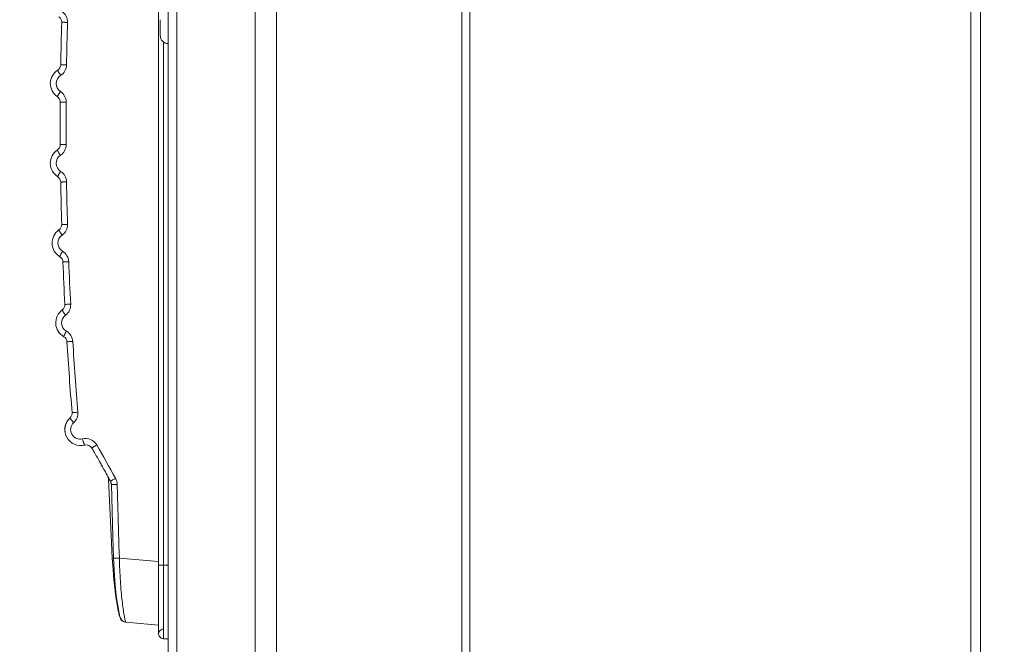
# Model space of a CAD drawing. Header units: centimetres. Extents: x -21 to 21, y -29.7 to 29.7.
# Tile 7 of 93: x -17.9 to -14.8, y -11.8 to -9.9. Entities that reach past the tile are written whole.
import ezdxf

# ---------------------------------------------------------------- set-up
doc = ezdxf.new("R2010")
doc.units = ezdxf.units.CM
doc.header["$MEASUREMENT"] = 0

msp = doc.modelspace()

# ---------------------------------------------------------------- linework, layer by layer
at = {"color": 8, "lineweight": 5}
msp.add_open_spline([(-21.00035, -29.70651), (-21.00035, -29.70651), (20.99965, -29.70651), (20.99965, -29.70651), (20.99965, -29.70651), (20.99965, 29.69349), (20.99965, 29.69349), (20.99965, 29.69349), (-21.00035, 29.69349), (-21.00035, 29.69349), (-21.00035, 29.69349), (-21.00035, -29.70651), (-21.00035, -29.70651)], degree=3, knots=[0, 0, 0, 0, 0.25, 0.25, 0.25, 0.5, 0.5, 0.5, 0.75, 0.75, 0.75, 1, 1, 1, 1], dxfattribs=at)
at = {"lineweight": 5}
for points in [[(-14.9046, -17.22434), (-14.9046, -17.22434), (-14.9046, -2.82968), (-14.9046, -2.82968)], [(-14.9346, -17.08434), (-14.9346, -17.08434), (-14.9346, -2.96968), (-14.9346, -2.96968)], [(-16.5046, -16.67795), (-16.5046, -16.67795), (-16.5046, -3.36031), (-16.5046, -3.36031)], [(-16.5296, -16.67664), (-16.5296, -16.67664), (-16.5296, -3.37735), (-16.5296, -3.37735)], [(-17.4496, -16.28852), (-17.4496, -16.28852), (-17.4496, -3.76547), (-17.4496, -3.76547)], [(-17.17749, -15.99508), (-17.17749, -15.99508), (-17.17749, -4.05891), (-17.17749, -4.05891)], [(-17.11019, -4.05689), (-17.11019, -4.05689), (-17.11019, -15.9971), (-17.11019, -15.9971)], [(-17.42214, -4.63127), (-17.42214, -4.63127), (-17.42214, -15.99508), (-17.42214, -15.99508)], [(-17.4796, -11.80715), (-17.4796, -11.80715), (-17.4796, -7.45715), (-17.4796, -7.45715)], [(-17.78341, -9.89012), (-17.78322, -9.88339), (-17.78643, -9.87701), (-17.79196, -9.87315)], [(-17.78341, -9.89012), (-17.78468, -9.93452), (-17.78569, -9.97893), (-17.78642, -10.02334)], [(-17.76517, -9.89069), (-17.76643, -9.93501), (-17.76743, -9.97934), (-17.76817, -10.02367)], [(-17.4746, -9.8822), (-17.4746, -9.8822), (-17.4746, -9.93219), (-17.4746, -9.93219)], [(-17.4646, -9.95135), (-17.4646, -9.95135), (-17.4646, -11.82215), (-17.4646, -11.82215)], [(-17.79572, -10.0399), (-17.79003, -10.0363), (-17.78653, -10.03007), (-17.78642, -10.02334)], [(-17.78774, -10.14056), (-17.7877, -10.13382), (-17.79106, -10.12752), (-17.79667, -10.12379)], [(-17.78774, -10.14056), (-17.78801, -10.18495), (-17.78801, -10.22935), (-17.78774, -10.27374)], [(-17.76949, -10.14068), (-17.76949, -10.14068), (-17.78774, -10.14056), (-17.78774, -10.14056)], [(-17.79667, -10.29052), (-17.79106, -10.28679), (-17.7877, -10.28048), (-17.78774, -10.27374)], [(-17.78774, -10.27374), (-17.78774, -10.27374), (-17.76949, -10.27362), (-17.76949, -10.27362)], [(-17.78642, -10.39097), (-17.78653, -10.38423), (-17.79003, -10.378), (-17.79572, -10.3744)], [(-17.78642, -10.39097), (-17.78569, -10.43538), (-17.78468, -10.47978), (-17.78341, -10.52418)], [(-17.76817, -10.39063), (-17.76743, -10.43497), (-17.76643, -10.47929), (-17.76517, -10.52362)], [(-17.79196, -10.54115), (-17.78643, -10.5373), (-17.78322, -10.53092), (-17.78341, -10.52418)], [(-17.77945, -10.64135), (-17.77971, -10.63461), (-17.78335, -10.62847), (-17.78912, -10.62499)], [(-17.77945, -10.64135), (-17.77772, -10.6856), (-17.77572, -10.72983), (-17.77346, -10.77406)], [(-17.76121, -10.64056), (-17.75947, -10.68493), (-17.75747, -10.72929), (-17.7552, -10.77363)], [(-17.78158, -10.79181), (-17.77615, -10.78783), (-17.77308, -10.78138), (-17.77343, -10.77465)], [(-17.77343, -10.77465), (-17.77343, -10.77465), (-17.77346, -10.77406), (-17.77346, -10.77406)], [(-17.76682, -10.89169), (-17.76723, -10.88497), (-17.771, -10.87891), (-17.77685, -10.87556)], [(-17.7486, -10.89046), (-17.74403, -10.96442), (-17.73871, -11.03833), (-17.73266, -11.11218)], [(-17.76682, -10.89169), (-17.76224, -10.96579), (-17.75692, -11.03983), (-17.75085, -11.11382)], [(-17.75732, -11.13), (-17.76918, -11.14083), (-17.77511, -11.15671), (-17.77326, -11.17267)], [(-17.75732, -11.13), (-17.75732, -11.13), (-17.75734, -11.13005), (-17.75734, -11.13005)], [(-17.75732, -11.13), (-17.75274, -11.12582), (-17.75037, -11.11977), (-17.75087, -11.1136)], [(-17.7573, -11.13022), (-17.75273, -11.12604), (-17.75035, -11.11999), (-17.75085, -11.11382)], [(-17.68898, -11.22483), (-17.69349, -11.21714), (-17.70255, -11.21337), (-17.71118, -11.21557)], [(-17.61459, -11.31932), (-17.63358, -11.28409), (-17.65321, -11.24922), (-17.67347, -11.21471)], [(-17.65687, -11.28077), (-17.65895, -11.27706), (-17.66104, -11.27336), (-17.66313, -11.26966)], [(-17.6387, -11.31372), (-17.6387, -11.31372), (-17.63852, -11.31408), (-17.63852, -11.31408)], [(-17.63852, -11.31408), (-17.63852, -11.31408), (-17.63689, -11.32009), (-17.63689, -11.32009)], [(-17.6384, -11.31454), (-17.6384, -11.31454), (-17.63716, -11.31761), (-17.63716, -11.31761)], [(-17.63794, -11.31524), (-17.63804, -11.31501), (-17.63813, -11.31478), (-17.63824, -11.31455)], [(-17.63689, -11.32009), (-17.63689, -11.32009), (-17.63672, -11.32201), (-17.63672, -11.32201)], [(-17.61459, -11.31932), (-17.61144, -11.32517), (-17.60963, -11.33194), (-17.60945, -11.33858)], [(-17.63047, -11.32878), (-17.63047, -11.32878), (-17.62947, -11.33088), (-17.62947, -11.33088)], [(-17.62947, -11.33088), (-17.62947, -11.33088), (-17.62783, -11.33727), (-17.62783, -11.33727)], [(-17.62772, -11.33566), (-17.62813, -11.33397), (-17.6287, -11.33232), (-17.62945, -11.33075)], [(-17.62783, -11.33727), (-17.62783, -11.33727), (-17.6277, -11.33913), (-17.6277, -11.33913)], [(-17.6277, -11.33913), (-17.6277, -11.33913), (-17.62501, -11.33903), (-17.62501, -11.33903)], [(-17.62501, -11.33903), (-17.62501, -11.33903), (-17.60944, -11.33858), (-17.60944, -11.33858)], [(-17.60858, -11.37017), (-17.60858, -11.37017), (-17.60945, -11.33858), (-17.60945, -11.33858)], [(-17.60858, -11.37017), (-17.60815, -11.38587), (-17.6077, -11.40157), (-17.60724, -11.41727)], [(-17.60724, -11.41727), (-17.60578, -11.46802), (-17.60423, -11.51878), (-17.60259, -11.56953)], [(-17.4796, -11.58029), (-17.4796, -11.58029), (-17.60259, -11.56953), (-17.60259, -11.56953)], [(-17.4796, -11.59215), (-17.4796, -11.59215), (-17.4496, -11.59215), (-17.4496, -11.59215)], [(-17.58809, -11.76925), (-17.58809, -11.76925), (-17.58275, -11.7705), (-17.58275, -11.7705)], [(-17.58276, -11.7705), (-17.58276, -11.7705), (-17.58215, -11.77056), (-17.58215, -11.77056)], [(-17.58266, -11.77043), (-17.58266, -11.77043), (-17.58268, -11.77039), (-17.58268, -11.77039)], [(-17.58265, -11.77051), (-17.58265, -11.77051), (-17.58267, -11.77051), (-17.58267, -11.77051)], [(-17.58265, -11.77051), (-17.58264, -11.77051), (-17.58263, -11.77051), (-17.58262, -11.77051)], [(-17.58215, -11.77056), (-17.58215, -11.77056), (-17.4796, -11.77953), (-17.4796, -11.77953)], [(-17.4646, -11.82215), (-17.4646, -11.82215), (-17.4496, -11.82215), (-17.4496, -11.82215)]]:
    msp.add_open_spline(points, degree=3, dxfattribs=at)
for points, knots in [([(-17.78225, -9.85675), (-17.7769, -9.86049), (-17.77241, -9.86563), (-17.76943, -9.87155), (-17.76644, -9.87747), (-17.76498, -9.88415), (-17.76517, -9.89069)], [0, 0, 0, 0, 0.5, 0.5, 0.5, 1, 1, 1, 1]), ([(-17.76517, -9.89069), (-17.76747, -9.89063), (-17.76977, -9.89056), (-17.77207, -9.89049), (-17.77315, -9.89046), (-17.77424, -9.89043), (-17.77533, -9.89039), (-17.77628, -9.89036), (-17.77724, -9.89033), (-17.7782, -9.8903), (-17.77897, -9.89028), (-17.77974, -9.89026), (-17.78051, -9.89023), (-17.78081, -9.89022), (-17.78112, -9.89021), (-17.78142, -9.8902), (-17.78167, -9.89019), (-17.78192, -9.89019), (-17.78216, -9.89017), (-17.78235, -9.89017), (-17.78253, -9.89015), (-17.78273, -9.89015), (-17.78286, -9.89015), (-17.783, -9.89016), (-17.78311, -9.89014), (-17.78318, -9.89013), (-17.78324, -9.89011), (-17.78334, -9.89013), (-17.78338, -9.89013), (-17.78342, -9.89015), (-17.78341, -9.89012)], [0, 0, 0, 0, 0.1, 0.1, 0.1, 0.2, 0.2, 0.2, 0.3, 0.3, 0.3, 0.4, 0.4, 0.4, 0.5, 0.5, 0.5, 0.6, 0.6, 0.6, 0.7, 0.7, 0.7, 0.8, 0.8, 0.8, 0.9, 0.9, 0.9, 1, 1, 1, 1]), ([(-17.4746, -9.93219), (-17.4746, -9.93882), (-17.47197, -9.94518), (-17.46728, -9.94987), (-17.46259, -9.95456), (-17.45623, -9.95719), (-17.4496, -9.95719)], [0, 0, 0, 0, 0.5, 0.5, 0.5, 1, 1, 1, 1]), ([(-17.76817, -10.02367), (-17.76828, -10.03021), (-17.77004, -10.03682), (-17.77329, -10.0426), (-17.77653, -10.04837), (-17.78126, -10.05331), (-17.78677, -10.0568)], [0, 0, 0, 0, 0.5, 0.5, 0.5, 1, 1, 1, 1]), ([(-17.78642, -10.02334), (-17.78642, -10.02336), (-17.78638, -10.02335), (-17.78635, -10.02334), (-17.78624, -10.02331), (-17.78619, -10.02333), (-17.78612, -10.02335), (-17.78601, -10.02336), (-17.78587, -10.02336), (-17.78573, -10.02335), (-17.78554, -10.02335), (-17.78536, -10.02336), (-17.78517, -10.02337), (-17.78493, -10.02337), (-17.78468, -10.02338), (-17.78443, -10.02338), (-17.78413, -10.02339), (-17.78382, -10.02339), (-17.78352, -10.0234), (-17.78275, -10.02341), (-17.78198, -10.02343), (-17.78121, -10.02344), (-17.78025, -10.02346), (-17.77929, -10.02348), (-17.77833, -10.02349), (-17.77725, -10.02351), (-17.77616, -10.02353), (-17.77507, -10.02355), (-17.77277, -10.02359), (-17.77047, -10.02363), (-17.76817, -10.02367)], [0, 0, 0, 0, 0.1, 0.1, 0.1, 0.2, 0.2, 0.2, 0.3, 0.3, 0.3, 0.4, 0.4, 0.4, 0.5, 0.5, 0.5, 0.6, 0.6, 0.6, 0.7, 0.7, 0.7, 0.8, 0.8, 0.8, 0.9, 0.9, 0.9, 1, 1, 1, 1]), ([(-17.79572, -10.0399), (-17.81003, -10.04896), (-17.81879, -10.06465), (-17.81898, -10.08159), (-17.81917, -10.09853), (-17.81077, -10.11441), (-17.79667, -10.12379)], [0, 0, 0, 0, 0.5, 0.5, 0.5, 1, 1, 1, 1]), ([(-17.78677, -10.0568), (-17.79536, -10.06224), (-17.80061, -10.07165), (-17.80072, -10.08181), (-17.80084, -10.09197), (-17.7958, -10.1015), (-17.78734, -10.10713)], [0, 0, 0, 0, 0.5, 0.5, 0.5, 1, 1, 1, 1]), ([(-17.78677, -10.0568), (-17.78803, -10.0548), (-17.78926, -10.05278), (-17.79046, -10.05074), (-17.79104, -10.04976), (-17.79161, -10.04877), (-17.79217, -10.04778), (-17.79266, -10.0469), (-17.79315, -10.04601), (-17.79362, -10.04512), (-17.79401, -10.0444), (-17.79438, -10.04368), (-17.79474, -10.04293), (-17.795, -10.04239), (-17.79525, -10.04183), (-17.79546, -10.04131), (-17.79558, -10.04101), (-17.79569, -10.04072), (-17.79577, -10.04031), (-17.79581, -10.04015), (-17.79584, -10.03998), (-17.79572, -10.0399)], [0, 0, 0, 0, 0.1428571, 0.1428571, 0.1428571, 0.2857143, 0.2857143, 0.2857143, 0.4285714, 0.4285714, 0.4285714, 0.5714286, 0.5714286, 0.5714286, 0.7142857, 0.7142857, 0.7142857, 0.8571429, 0.8571429, 0.8571429, 1, 1, 1, 1]), ([(-17.79667, -10.12379), (-17.79678, -10.12371), (-17.79675, -10.12354), (-17.79671, -10.12338), (-17.79661, -10.12298), (-17.7965, -10.12269), (-17.79637, -10.12239), (-17.79615, -10.12188), (-17.79588, -10.12133), (-17.79561, -10.12079), (-17.79523, -10.12005), (-17.79484, -10.11934), (-17.79445, -10.11863), (-17.79395, -10.11776), (-17.79345, -10.11688), (-17.79293, -10.11601), (-17.79235, -10.11504), (-17.79176, -10.11407), (-17.79116, -10.1131), (-17.78992, -10.1111), (-17.78864, -10.10911), (-17.78734, -10.10713)], [0, 0, 0, 0, 0.1428571, 0.1428571, 0.1428571, 0.2857143, 0.2857143, 0.2857143, 0.4285714, 0.4285714, 0.4285714, 0.5714286, 0.5714286, 0.5714286, 0.7142857, 0.7142857, 0.7142857, 0.8571429, 0.8571429, 0.8571429, 1, 1, 1, 1]), ([(-17.78734, -10.10713), (-17.7819, -10.11075), (-17.77729, -10.11579), (-17.77418, -10.12164), (-17.77106, -10.12749), (-17.76945, -10.13414), (-17.76949, -10.14068)], [0, 0, 0, 0, 0.5, 0.5, 0.5, 1, 1, 1, 1]), ([(-17.76964, -10.14068), (-17.76977, -10.16284), (-17.76962, -10.18499), (-17.76962, -10.20715), (-17.76962, -10.22931), (-17.76977, -10.25147), (-17.76964, -10.27362)], [0, 0, 0, 0, 0.5, 0.5, 0.5, 1, 1, 1, 1]), ([(-17.76949, -10.27362), (-17.76945, -10.28016), (-17.77106, -10.28682), (-17.77418, -10.29267), (-17.77729, -10.29851), (-17.7819, -10.30356), (-17.78734, -10.30717)], [0, 0, 0, 0, 0.5, 0.5, 0.5, 1, 1, 1, 1]), ([(-17.79667, -10.29052), (-17.81077, -10.2999), (-17.81917, -10.31578), (-17.81898, -10.33272), (-17.81879, -10.34965), (-17.81003, -10.36534), (-17.79572, -10.3744)], [0, 0, 0, 0, 0.5, 0.5, 0.5, 1, 1, 1, 1]), ([(-17.78734, -10.30717), (-17.78864, -10.3052), (-17.78992, -10.30321), (-17.79116, -10.3012), (-17.79176, -10.30024), (-17.79235, -10.29927), (-17.79293, -10.29829), (-17.79345, -10.29742), (-17.79395, -10.29655), (-17.79445, -10.29567), (-17.79484, -10.29496), (-17.79523, -10.29425), (-17.79561, -10.29351), (-17.79588, -10.29297), (-17.79615, -10.29242), (-17.79637, -10.29191), (-17.7965, -10.29161), (-17.79661, -10.29133), (-17.79671, -10.29093), (-17.79675, -10.29077), (-17.79678, -10.29059), (-17.79667, -10.29052)], [0, 0, 0, 0, 0.1428571, 0.1428571, 0.1428571, 0.2857143, 0.2857143, 0.2857143, 0.4285714, 0.4285714, 0.4285714, 0.5714286, 0.5714286, 0.5714286, 0.7142857, 0.7142857, 0.7142857, 0.8571429, 0.8571429, 0.8571429, 1, 1, 1, 1]), ([(-17.78734, -10.30717), (-17.7958, -10.3128), (-17.80084, -10.32233), (-17.80072, -10.33249), (-17.80061, -10.34265), (-17.79536, -10.35206), (-17.78677, -10.3575)], [0, 0, 0, 0, 0.5, 0.5, 0.5, 1, 1, 1, 1]), ([(-17.79572, -10.3744), (-17.79584, -10.37433), (-17.79581, -10.37415), (-17.79577, -10.37399), (-17.79569, -10.37359), (-17.79558, -10.3733), (-17.79546, -10.37299), (-17.79525, -10.37248), (-17.795, -10.37192), (-17.79474, -10.37137), (-17.79438, -10.37062), (-17.79401, -10.3699), (-17.79362, -10.36918), (-17.79315, -10.36829), (-17.79266, -10.3674), (-17.79217, -10.36652), (-17.79161, -10.36553), (-17.79104, -10.36455), (-17.79046, -10.36357), (-17.78926, -10.36153), (-17.78803, -10.35951), (-17.78677, -10.3575)], [0, 0, 0, 0, 0.1428571, 0.1428571, 0.1428571, 0.2857143, 0.2857143, 0.2857143, 0.4285714, 0.4285714, 0.4285714, 0.5714286, 0.5714286, 0.5714286, 0.7142857, 0.7142857, 0.7142857, 0.8571429, 0.8571429, 0.8571429, 1, 1, 1, 1]), ([(-17.78677, -10.3575), (-17.78125, -10.36099), (-17.77653, -10.36593), (-17.77329, -10.3717), (-17.77004, -10.37748), (-17.76828, -10.3841), (-17.76817, -10.39063)], [0, 0, 0, 0, 0.5, 0.5, 0.5, 1, 1, 1, 1]), ([(-17.76817, -10.39064), (-17.77047, -10.39068), (-17.77277, -10.39072), (-17.77507, -10.39075), (-17.77616, -10.39077), (-17.77725, -10.39079), (-17.77833, -10.39081), (-17.77929, -10.39083), (-17.78025, -10.39085), (-17.78121, -10.39086), (-17.78198, -10.39088), (-17.78275, -10.39089), (-17.78352, -10.39091), (-17.78382, -10.39091), (-17.78413, -10.39092), (-17.78443, -10.39092), (-17.78468, -10.39093), (-17.78493, -10.39093), (-17.78517, -10.39094), (-17.78536, -10.39094), (-17.78554, -10.39095), (-17.78573, -10.39095), (-17.78587, -10.39095), (-17.78601, -10.39094), (-17.78612, -10.39096), (-17.78619, -10.39097), (-17.78624, -10.39099), (-17.78635, -10.39097), (-17.78638, -10.39096), (-17.78642, -10.39094), (-17.78642, -10.39097)], [0, 0, 0, 0, 0.1, 0.1, 0.1, 0.2, 0.2, 0.2, 0.3, 0.3, 0.3, 0.4, 0.4, 0.4, 0.5, 0.5, 0.5, 0.6, 0.6, 0.6, 0.7, 0.7, 0.7, 0.8, 0.8, 0.8, 0.9, 0.9, 0.9, 1, 1, 1, 1]), ([(-17.79196, -10.54115), (-17.80585, -10.55085), (-17.81388, -10.56692), (-17.81331, -10.58384), (-17.81274, -10.60077), (-17.80363, -10.61626), (-17.78912, -10.62499)], [0, 0, 0, 0, 0.5, 0.5, 0.5, 1, 1, 1, 1]), ([(-17.78225, -10.55755), (-17.7836, -10.55561), (-17.78492, -10.55365), (-17.78621, -10.55168), (-17.78683, -10.55073), (-17.78744, -10.54978), (-17.78804, -10.54881), (-17.78857, -10.54796), (-17.7891, -10.5471), (-17.78961, -10.54624), (-17.79003, -10.54554), (-17.79043, -10.54484), (-17.79082, -10.54411), (-17.79111, -10.54358), (-17.79139, -10.54304), (-17.79162, -10.54253), (-17.79176, -10.54224), (-17.79187, -10.54196), (-17.79198, -10.54156), (-17.79203, -10.5414), (-17.79207, -10.54123), (-17.79196, -10.54115)], [0, 0, 0, 0, 0.1428571, 0.1428571, 0.1428571, 0.2857143, 0.2857143, 0.2857143, 0.4285714, 0.4285714, 0.4285714, 0.5714286, 0.5714286, 0.5714286, 0.7142857, 0.7142857, 0.7142857, 0.8571429, 0.8571429, 0.8571429, 1, 1, 1, 1]), ([(-17.78341, -10.52418), (-17.78342, -10.52416), (-17.78338, -10.52417), (-17.78334, -10.52418), (-17.78324, -10.5242), (-17.78318, -10.52418), (-17.78311, -10.52417), (-17.783, -10.52415), (-17.78286, -10.52415), (-17.78273, -10.52415), (-17.78253, -10.52415), (-17.78235, -10.52414), (-17.78216, -10.52413), (-17.78192, -10.52412), (-17.78167, -10.52411), (-17.78142, -10.5241), (-17.78112, -10.5241), (-17.78082, -10.52408), (-17.78051, -10.52407), (-17.77974, -10.52405), (-17.77897, -10.52402), (-17.7782, -10.524), (-17.77724, -10.52397), (-17.77628, -10.52394), (-17.77533, -10.52391), (-17.77424, -10.52388), (-17.77315, -10.52385), (-17.77207, -10.52381), (-17.76977, -10.52375), (-17.76747, -10.52368), (-17.76517, -10.52361)], [0, 0, 0, 0, 0.1, 0.1, 0.1, 0.2, 0.2, 0.2, 0.3, 0.3, 0.3, 0.4, 0.4, 0.4, 0.5, 0.5, 0.5, 0.6, 0.6, 0.6, 0.7, 0.7, 0.7, 0.8, 0.8, 0.8, 0.9, 0.9, 0.9, 1, 1, 1, 1]), ([(-17.76517, -10.52362), (-17.76498, -10.53015), (-17.76644, -10.53684), (-17.76943, -10.54276), (-17.77241, -10.54867), (-17.7769, -10.55382), (-17.78225, -10.55755)], [0, 0, 0, 0, 0.5, 0.5, 0.5, 1, 1, 1, 1]), ([(-17.78225, -10.55755), (-17.79059, -10.56337), (-17.79541, -10.57301), (-17.79506, -10.58317), (-17.79472, -10.59332), (-17.78926, -10.60262), (-17.78055, -10.60786)], [0, 0, 0, 0, 0.5, 0.5, 0.5, 1, 1, 1, 1]), ([(-17.78912, -10.62499), (-17.78924, -10.62492), (-17.78921, -10.62474), (-17.78918, -10.62458), (-17.78911, -10.62418), (-17.78901, -10.62388), (-17.78889, -10.62357), (-17.7887, -10.62305), (-17.78846, -10.62248), (-17.78821, -10.62193), (-17.78787, -10.62117), (-17.78751, -10.62044), (-17.78715, -10.61971), (-17.7867, -10.61881), (-17.78623, -10.61791), (-17.78575, -10.61701), (-17.78521, -10.616), (-17.78467, -10.61501), (-17.78411, -10.61401), (-17.78296, -10.61194), (-17.78177, -10.60989), (-17.78055, -10.60786)], [0, 0, 0, 0, 0.1428571, 0.1428571, 0.1428571, 0.2857143, 0.2857143, 0.2857143, 0.4285714, 0.4285714, 0.4285714, 0.5714286, 0.5714286, 0.5714286, 0.7142857, 0.7142857, 0.7142857, 0.8571429, 0.8571429, 0.8571429, 1, 1, 1, 1]), ([(-17.78055, -10.60785), (-17.77496, -10.61122), (-17.77013, -10.61605), (-17.76676, -10.62175), (-17.76338, -10.62745), (-17.76146, -10.63403), (-17.76121, -10.64056)], [0, 0, 0, 0, 0.5, 0.5, 0.5, 1, 1, 1, 1]), ([(-17.76121, -10.64056), (-17.76351, -10.64066), (-17.76581, -10.64075), (-17.76811, -10.64084), (-17.7692, -10.64089), (-17.77028, -10.64093), (-17.77137, -10.64098), (-17.77233, -10.64102), (-17.77328, -10.64106), (-17.77424, -10.6411), (-17.77501, -10.64113), (-17.77578, -10.64116), (-17.77655, -10.6412), (-17.77685, -10.64121), (-17.77716, -10.64123), (-17.77746, -10.64124), (-17.77771, -10.64125), (-17.77796, -10.64126), (-17.7782, -10.64127), (-17.77838, -10.64129), (-17.77857, -10.6413), (-17.77876, -10.6413), (-17.7789, -10.6413), (-17.77904, -10.6413), (-17.77915, -10.64132), (-17.77921, -10.64134), (-17.77927, -10.64136), (-17.77938, -10.64134), (-17.77941, -10.64133), (-17.77945, -10.64132), (-17.77945, -10.64135)], [0, 0, 0, 0, 0.1, 0.1, 0.1, 0.2, 0.2, 0.2, 0.3, 0.3, 0.3, 0.4, 0.4, 0.4, 0.5, 0.5, 0.5, 0.6, 0.6, 0.6, 0.7, 0.7, 0.7, 0.8, 0.8, 0.8, 0.9, 0.9, 0.9, 1, 1, 1, 1]), ([(-17.78158, -10.79181), (-17.79525, -10.80182), (-17.80292, -10.81806), (-17.80196, -10.83497), (-17.80101, -10.85188), (-17.79156, -10.86716), (-17.77685, -10.87556)], [0, 0, 0, 0, 0.5, 0.5, 0.5, 1, 1, 1, 1]), ([(-17.77151, -10.80795), (-17.7729, -10.80604), (-17.77426, -10.80412), (-17.77559, -10.80217), (-17.77623, -10.80124), (-17.77686, -10.8003), (-17.77749, -10.79936), (-17.77804, -10.79852), (-17.77859, -10.79767), (-17.77912, -10.79682), (-17.77955, -10.79613), (-17.77996, -10.79545), (-17.78038, -10.79473), (-17.78067, -10.79421), (-17.78097, -10.79367), (-17.78121, -10.79318), (-17.78135, -10.79288), (-17.78148, -10.79261), (-17.7816, -10.79221), (-17.78165, -10.79206), (-17.78169, -10.79189), (-17.78158, -10.79181)], [0, 0, 0, 0, 0.1428571, 0.1428571, 0.1428571, 0.2857143, 0.2857143, 0.2857143, 0.4285714, 0.4285714, 0.4285714, 0.5714286, 0.5714286, 0.5714286, 0.7142857, 0.7142857, 0.7142857, 0.8571429, 0.8571429, 0.8571429, 1, 1, 1, 1]), ([(-17.77343, -10.77465), (-17.77343, -10.77463), (-17.77339, -10.77464), (-17.77335, -10.77464), (-17.77324, -10.77466), (-17.77318, -10.77463), (-17.77311, -10.77462), (-17.77299, -10.7746), (-17.77284, -10.7746), (-17.7727, -10.77459), (-17.77249, -10.77458), (-17.7723, -10.77456), (-17.7721, -10.77455)], [0, 0, 0, 0, 0.25, 0.25, 0.25, 0.5, 0.5, 0.5, 0.75, 0.75, 0.75, 1, 1, 1, 1]), ([(-17.7721, -10.77455), (-17.77118, -10.77449), (-17.77026, -10.77444), (-17.76935, -10.77439), (-17.76463, -10.77412), (-17.75991, -10.77387), (-17.7552, -10.77363)], [0, 0, 0, 0, 0.5, 0.5, 0.5, 1, 1, 1, 1]), ([(-17.7552, -10.77363), (-17.75486, -10.78016), (-17.75617, -10.78688), (-17.75902, -10.79287), (-17.76187, -10.79884), (-17.76625, -10.80409), (-17.77151, -10.80795)], [0, 0, 0, 0, 0.5, 0.5, 0.5, 1, 1, 1, 1]), ([(-17.77151, -10.80795), (-17.77971, -10.81395), (-17.78431, -10.8237), (-17.78374, -10.83384), (-17.78317, -10.84399), (-17.7775, -10.85316), (-17.76867, -10.8582)], [0, 0, 0, 0, 0.5, 0.5, 0.5, 1, 1, 1, 1]), ([(-17.77685, -10.87556), (-17.77697, -10.87549), (-17.77695, -10.87531), (-17.77693, -10.87515), (-17.77686, -10.87474), (-17.77677, -10.87445), (-17.77666, -10.87413), (-17.77648, -10.8736), (-17.77625, -10.87303), (-17.77602, -10.87247), (-17.77569, -10.8717), (-17.77536, -10.87096), (-17.77501, -10.87022), (-17.77457, -10.86931), (-17.77413, -10.86839), (-17.77367, -10.86748), (-17.77315, -10.86646), (-17.77263, -10.86545), (-17.7721, -10.86444), (-17.77099, -10.86234), (-17.76984, -10.86026), (-17.76867, -10.8582)], [0, 0, 0, 0, 0.1428571, 0.1428571, 0.1428571, 0.2857143, 0.2857143, 0.2857143, 0.4285714, 0.4285714, 0.4285714, 0.5714286, 0.5714286, 0.5714286, 0.7142857, 0.7142857, 0.7142857, 0.8571429, 0.8571429, 0.8571429, 1, 1, 1, 1]), ([(-17.76867, -10.8582), (-17.76301, -10.86144), (-17.75807, -10.86616), (-17.75457, -10.87178), (-17.75106, -10.8774), (-17.749, -10.88393), (-17.7486, -10.89046)], [0, 0, 0, 0, 0.5, 0.5, 0.5, 1, 1, 1, 1]), ([(-17.7486, -10.89046), (-17.75089, -10.8906), (-17.75319, -10.89075), (-17.75549, -10.8909), (-17.75658, -10.89097), (-17.75766, -10.89104), (-17.75875, -10.89111), (-17.75971, -10.89117), (-17.76066, -10.89124), (-17.76162, -10.8913), (-17.76239, -10.89135), (-17.76316, -10.8914), (-17.76392, -10.89146), (-17.76423, -10.89148), (-17.76453, -10.8915), (-17.76483, -10.89152), (-17.76508, -10.89154), (-17.76533, -10.89156), (-17.76557, -10.89158), (-17.76575, -10.8916), (-17.76594, -10.89161), (-17.76613, -10.89162), (-17.76626, -10.89163), (-17.76641, -10.89163), (-17.76652, -10.89166), (-17.76658, -10.89167), (-17.76664, -10.89169), (-17.76674, -10.89168), (-17.76678, -10.89168), (-17.76682, -10.89167), (-17.76682, -10.89169)], [0, 0, 0, 0, 0.1, 0.1, 0.1, 0.2, 0.2, 0.2, 0.3, 0.3, 0.3, 0.4, 0.4, 0.4, 0.5, 0.5, 0.5, 0.6, 0.6, 0.6, 0.7, 0.7, 0.7, 0.8, 0.8, 0.8, 0.9, 0.9, 0.9, 1, 1, 1, 1]), ([(-17.7573, -11.13022), (-17.77424, -11.14569), (-17.77847, -11.17071), (-17.76756, -11.1909), (-17.75666, -11.21109), (-17.73341, -11.22126), (-17.71118, -11.21557)], [0, 0, 0, 0, 0.5, 0.5, 0.5, 1, 1, 1, 1]), ([(-17.7573, -11.13022), (-17.7574, -11.13032), (-17.75731, -11.13049), (-17.75723, -11.13065), (-17.75703, -11.13103), (-17.75688, -11.1313), (-17.75669, -11.13158), (-17.7564, -11.13203), (-17.75605, -11.13252), (-17.7557, -11.133), (-17.75522, -11.13363), (-17.75475, -11.13424), (-17.75427, -11.13484), (-17.75369, -11.13557), (-17.75309, -11.13631), (-17.75248, -11.13704), (-17.75178, -11.13788), (-17.75108, -11.1387), (-17.75038, -11.13953), (-17.74879, -11.14137), (-17.74718, -11.14319), (-17.74555, -11.14498)], [0, 0, 0, 0, 0.1428571, 0.1428571, 0.1428571, 0.2857143, 0.2857143, 0.2857143, 0.4285714, 0.4285714, 0.4285714, 0.5714286, 0.5714286, 0.5714286, 0.7142857, 0.7142857, 0.7142857, 0.8571429, 0.8571429, 0.8571429, 1, 1, 1, 1]), ([(-17.75085, -11.11382), (-17.75085, -11.11379), (-17.75081, -11.1138), (-17.75077, -11.1138), (-17.75065, -11.11381), (-17.75059, -11.11378), (-17.75051, -11.11376), (-17.75039, -11.11374), (-17.75024, -11.11373), (-17.75009, -11.11372), (-17.74988, -11.1137), (-17.74969, -11.11368), (-17.7495, -11.11366), (-17.74896, -11.1136), (-17.7484, -11.11355), (-17.74785, -11.1135), (-17.7471, -11.11343), (-17.74636, -11.11336), (-17.74562, -11.11329), (-17.74471, -11.11321), (-17.7438, -11.11313), (-17.74289, -11.11305), (-17.74184, -11.11296), (-17.74079, -11.11287), (-17.73974, -11.11278), (-17.73738, -11.11258), (-17.73502, -11.11238), (-17.73266, -11.11218)], [0, 0, 0, 0, 0.1111111, 0.1111111, 0.1111111, 0.2222222, 0.2222222, 0.2222222, 0.3333333, 0.3333333, 0.3333333, 0.4444444, 0.4444444, 0.4444444, 0.5555556, 0.5555556, 0.5555556, 0.6666667, 0.6666667, 0.6666667, 0.7777778, 0.7777778, 0.7777778, 0.8888889, 0.8888889, 0.8888889, 1, 1, 1, 1]), ([(-17.73266, -11.11218), (-17.73217, -11.1182), (-17.73307, -11.12441), (-17.7353, -11.13009), (-17.73753, -11.13577), (-17.7411, -11.14092), (-17.74555, -11.14498)], [0, 0, 0, 0, 0.5, 0.5, 0.5, 1, 1, 1, 1]), ([(-17.74555, -11.14498), (-17.75571, -11.15427), (-17.75825, -11.16928), (-17.75171, -11.18139), (-17.74517, -11.1935), (-17.73122, -11.19961), (-17.71788, -11.1962)], [0, 0, 0, 0, 0.5, 0.5, 0.5, 1, 1, 1, 1]), ([(-17.71788, -11.1962), (-17.7097, -11.19411), (-17.70058, -11.1947), (-17.6926, -11.19802), (-17.68461, -11.20135), (-17.67776, -11.20741), (-17.67347, -11.21471)], [0, 0, 0, 0, 0.5, 0.5, 0.5, 1, 1, 1, 1]), ([(-17.71118, -11.21557), (-17.71135, -11.21562), (-17.71149, -11.21544), (-17.71161, -11.21527), (-17.71188, -11.21489), (-17.71204, -11.21457), (-17.71221, -11.21422), (-17.71247, -11.21367), (-17.71272, -11.21306), (-17.71296, -11.21246), (-17.71328, -11.21165), (-17.71357, -11.21085), (-17.71384, -11.21005), (-17.71418, -11.20907), (-17.7145, -11.20809), (-17.71482, -11.2071), (-17.71517, -11.20597), (-17.71551, -11.20484), (-17.71584, -11.20371), (-17.71657, -11.20122), (-17.71724, -11.19871), (-17.71788, -11.1962)], [0, 0, 0, 0, 0.1428571, 0.1428571, 0.1428571, 0.2857143, 0.2857143, 0.2857143, 0.4285714, 0.4285714, 0.4285714, 0.5714286, 0.5714286, 0.5714286, 0.7142857, 0.7142857, 0.7142857, 0.8571429, 0.8571429, 0.8571429, 1, 1, 1, 1]), ([(-17.68898, -11.22483), (-17.68904, -11.22472), (-17.68889, -11.22461), (-17.68876, -11.22451), (-17.6884, -11.22424), (-17.6882, -11.22405), (-17.68795, -11.22385), (-17.68755, -11.22353), (-17.68705, -11.2232), (-17.68657, -11.22287), (-17.68593, -11.22244), (-17.68531, -11.22202), (-17.68468, -11.22161), (-17.68391, -11.22111), (-17.68312, -11.2206), (-17.68234, -11.22011), (-17.68143, -11.21954), (-17.68053, -11.21897), (-17.67962, -11.21842), (-17.67759, -11.21716), (-17.67553, -11.21593), (-17.67347, -11.21471)], [0, 0, 0, 0, 0.1428571, 0.1428571, 0.1428571, 0.2857143, 0.2857143, 0.2857143, 0.4285714, 0.4285714, 0.4285714, 0.5714286, 0.5714286, 0.5714286, 0.7142857, 0.7142857, 0.7142857, 0.8571429, 0.8571429, 0.8571429, 1, 1, 1, 1]), ([(-17.63046, -11.3288), (-17.63755, -11.31564), (-17.64473, -11.30253), (-17.652, -11.28947), (-17.66064, -11.27398), (-17.6694, -11.25855), (-17.67827, -11.2432), (-17.68182, -11.23707), (-17.68539, -11.23094), (-17.68898, -11.22483)], [0, 0, 0, 0, 0.3333333, 0.3333333, 0.3333333, 0.6666667, 0.6666667, 0.6666667, 1, 1, 1, 1]), ([(-17.63672, -11.32201), (-17.6367, -11.32196), (-17.63663, -11.32198), (-17.63656, -11.322), (-17.63637, -11.32203), (-17.63624, -11.32199), (-17.6361, -11.32196), (-17.63587, -11.32192), (-17.6356, -11.32193), (-17.63534, -11.32192), (-17.63498, -11.32191), (-17.63464, -11.32188), (-17.6343, -11.32186)], [0, 0, 0, 0, 0.25, 0.25, 0.25, 0.5, 0.5, 0.5, 0.75, 0.75, 0.75, 1, 1, 1, 1]), ([(-17.63672, -11.32201), (-17.63672, -11.32201), (-17.63254, -11.41077), (-17.63254, -11.41077), (-17.63254, -11.41077), (-17.62836, -11.49713), (-17.62836, -11.49713), (-17.62836, -11.49713), (-17.6247, -11.5702), (-17.6247, -11.5702)], [0, 0, 0, 0, 0.3333333, 0.3333333, 0.3333333, 0.6666667, 0.6666667, 0.6666667, 1, 1, 1, 1]), ([(-17.62604, -11.32578), (-17.62524, -11.32531), (-17.62444, -11.32484), (-17.62364, -11.32438), (-17.62065, -11.32264), (-17.61763, -11.32097), (-17.61459, -11.31932)], [0, 0, 0, 0, 0.5, 0.5, 0.5, 1, 1, 1, 1]), ([(-17.63046, -11.3288), (-17.63052, -11.32869), (-17.63036, -11.32859), (-17.63022, -11.3285), (-17.62985, -11.32826), (-17.62967, -11.32808), (-17.62939, -11.32788)], [0, 0, 0, 0, 0.5, 0.5, 0.5, 1, 1, 1, 1]), ([(-17.62939, -11.32788), (-17.62918, -11.32774), (-17.62896, -11.3276), (-17.62875, -11.32746), (-17.62786, -11.32688), (-17.62695, -11.32633), (-17.62604, -11.32578)], [0, 0, 0, 0, 0.5, 0.5, 0.5, 1, 1, 1, 1]), ([(-17.6277, -11.33913), (-17.6277, -11.33913), (-17.62538, -11.42148), (-17.62538, -11.42148), (-17.62538, -11.42148), (-17.62297, -11.50246), (-17.62297, -11.50246), (-17.62297, -11.50246), (-17.62083, -11.57018), (-17.62083, -11.57018)], [0, 0, 0, 0, 0.3333333, 0.3333333, 0.3333333, 0.6666667, 0.6666667, 0.6666667, 1, 1, 1, 1]), ([(-17.62471, -11.5702), (-17.62471, -11.57019), (-17.62468, -11.57019), (-17.62466, -11.5702), (-17.62458, -11.5702), (-17.62454, -11.57019), (-17.62449, -11.57018), (-17.62441, -11.57016), (-17.62431, -11.57016), (-17.62422, -11.57016), (-17.62408, -11.57015), (-17.62395, -11.57014), (-17.62382, -11.57013), (-17.62344, -11.5701), (-17.62304, -11.57008), (-17.62265, -11.57006), (-17.62211, -11.57003), (-17.62157, -11.57), (-17.62102, -11.56997)], [0, 0, 0, 0, 0.1666667, 0.1666667, 0.1666667, 0.3333333, 0.3333333, 0.3333333, 0.5, 0.5, 0.5, 0.6666667, 0.6666667, 0.6666667, 0.8333333, 0.8333333, 0.8333333, 1, 1, 1, 1]), ([(-17.62084, -11.57018), (-17.62083, -11.57015), (-17.62079, -11.57016), (-17.62076, -11.57017), (-17.62065, -11.57019), (-17.62059, -11.57017), (-17.62052, -11.57016), (-17.6204, -11.57013), (-17.62025, -11.57014), (-17.62011, -11.57014), (-17.6199, -11.57014), (-17.61971, -11.57012), (-17.61952, -11.57011), (-17.61926, -11.5701), (-17.61901, -11.57009), (-17.61875, -11.57008), (-17.61843, -11.57007), (-17.61812, -11.57006), (-17.61781, -11.57005), (-17.61702, -11.57002), (-17.61624, -11.56999), (-17.61545, -11.56996), (-17.61449, -11.56993), (-17.61352, -11.5699), (-17.61256, -11.56986), (-17.61148, -11.56982), (-17.6104, -11.56979), (-17.60932, -11.56975), (-17.60708, -11.56968), (-17.60484, -11.5696), (-17.60259, -11.56953)], [0, 0, 0, 0, 0.1, 0.1, 0.1, 0.2, 0.2, 0.2, 0.3, 0.3, 0.3, 0.4, 0.4, 0.4, 0.5, 0.5, 0.5, 0.6, 0.6, 0.6, 0.7, 0.7, 0.7, 0.8, 0.8, 0.8, 0.9, 0.9, 0.9, 1, 1, 1, 1]), ([(-17.5829, -11.76942), (-17.58331, -11.76852), (-17.58361, -11.76756), (-17.58388, -11.76661), (-17.5843, -11.76512), (-17.58467, -11.76363), (-17.58501, -11.76213), (-17.58547, -11.7601), (-17.58588, -11.75806), (-17.58627, -11.75602), (-17.58677, -11.75347), (-17.58722, -11.75091), (-17.58766, -11.74835), (-17.58879, -11.74178), (-17.58978, -11.73518), (-17.59069, -11.72858), (-17.59185, -11.72024), (-17.5929, -11.71189), (-17.59385, -11.70353), (-17.59497, -11.69372), (-17.59597, -11.6839), (-17.59686, -11.67406), (-17.59785, -11.66311), (-17.59871, -11.65215), (-17.59945, -11.64118), (-17.60106, -11.61732), (-17.6021, -11.59343), (-17.60259, -11.56953)], [0, 0, 0, 0, 0.1111111, 0.1111111, 0.1111111, 0.2222222, 0.2222222, 0.2222222, 0.3333333, 0.3333333, 0.3333333, 0.4444444, 0.4444444, 0.4444444, 0.5555556, 0.5555556, 0.5555556, 0.6666667, 0.6666667, 0.6666667, 0.7777778, 0.7777778, 0.7777778, 0.8888889, 0.8888889, 0.8888889, 1, 1, 1, 1]), ([(-17.62471, -11.5702), (-17.62471, -11.5702), (-17.62251, -11.605), (-17.62251, -11.605), (-17.62251, -11.605), (-17.61965, -11.63757), (-17.61965, -11.63757), (-17.61965, -11.63757), (-17.61693, -11.66253), (-17.61693, -11.66253), (-17.61693, -11.66253), (-17.61445, -11.68204), (-17.61445, -11.68204), (-17.61445, -11.68204), (-17.61225, -11.69752), (-17.61225, -11.69752), (-17.61225, -11.69752), (-17.61032, -11.70993), (-17.61032, -11.70993), (-17.61032, -11.70993), (-17.60864, -11.71995), (-17.60864, -11.71995), (-17.60864, -11.71995), (-17.60717, -11.72807), (-17.60717, -11.72807), (-17.60717, -11.72807), (-17.6059, -11.73467), (-17.6059, -11.73467), (-17.6059, -11.73467), (-17.6048, -11.74004), (-17.6048, -11.74004), (-17.6048, -11.74004), (-17.60384, -11.74442), (-17.60384, -11.74442), (-17.60384, -11.74442), (-17.60298, -11.74801), (-17.60298, -11.74801), (-17.60298, -11.74801), (-17.6022, -11.75098), (-17.6022, -11.75098), (-17.6022, -11.75098), (-17.60144, -11.75355), (-17.60144, -11.75355)], [0, 0, 0, 0, 0.0714286, 0.0714286, 0.0714286, 0.1428571, 0.1428571, 0.1428571, 0.2142857, 0.2142857, 0.2142857, 0.2857143, 0.2857143, 0.2857143, 0.3571429, 0.3571429, 0.3571429, 0.4285714, 0.4285714, 0.4285714, 0.5, 0.5, 0.5, 0.5714286, 0.5714286, 0.5714286, 0.6428571, 0.6428571, 0.6428571, 0.7142857, 0.7142857, 0.7142857, 0.7857143, 0.7857143, 0.7857143, 0.8571429, 0.8571429, 0.8571429, 0.9285714, 0.9285714, 0.9285714, 1, 1, 1, 1]), ([(-17.62084, -11.57018), (-17.62084, -11.57018), (-17.61918, -11.60649), (-17.61918, -11.60649), (-17.61918, -11.60649), (-17.61677, -11.64017), (-17.61677, -11.64017), (-17.61677, -11.64017), (-17.61437, -11.66568), (-17.61437, -11.66568), (-17.61437, -11.66568), (-17.61216, -11.68541), (-17.61216, -11.68541), (-17.61216, -11.68541), (-17.61018, -11.7009), (-17.61018, -11.7009), (-17.61018, -11.7009), (-17.60843, -11.71319), (-17.60843, -11.71319), (-17.60843, -11.71319), (-17.60691, -11.723), (-17.60691, -11.723), (-17.60691, -11.723), (-17.6056, -11.73087), (-17.6056, -11.73087), (-17.6056, -11.73087), (-17.60446, -11.7372), (-17.60446, -11.7372), (-17.60446, -11.7372), (-17.60347, -11.74229), (-17.60347, -11.74229), (-17.60347, -11.74229), (-17.60259, -11.7464), (-17.60259, -11.7464), (-17.60259, -11.7464), (-17.60181, -11.74976), (-17.60181, -11.74976), (-17.60181, -11.74976), (-17.60106, -11.75259), (-17.60106, -11.75259), (-17.60106, -11.75259), (-17.60027, -11.75513), (-17.60027, -11.75513), (-17.60027, -11.75513), (-17.59926, -11.75776), (-17.59926, -11.75776), (-17.59926, -11.75776), (-17.59746, -11.76113), (-17.59746, -11.76113), (-17.59746, -11.76113), (-17.59378, -11.76545), (-17.59378, -11.76545), (-17.59378, -11.76545), (-17.58771, -11.76921), (-17.58771, -11.76921), (-17.58771, -11.76921), (-17.58214, -11.77056), (-17.58214, -11.77056)], [0, 0, 0, 0, 0.0526316, 0.0526316, 0.0526316, 0.1052632, 0.1052632, 0.1052632, 0.1578947, 0.1578947, 0.1578947, 0.2105263, 0.2105263, 0.2105263, 0.2631579, 0.2631579, 0.2631579, 0.3157895, 0.3157895, 0.3157895, 0.3684211, 0.3684211, 0.3684211, 0.4210526, 0.4210526, 0.4210526, 0.4736842, 0.4736842, 0.4736842, 0.5263158, 0.5263158, 0.5263158, 0.5789474, 0.5789474, 0.5789474, 0.6315789, 0.6315789, 0.6315789, 0.6842105, 0.6842105, 0.6842105, 0.7368421, 0.7368421, 0.7368421, 0.7894737, 0.7894737, 0.7894737, 0.8421053, 0.8421053, 0.8421053, 0.8947368, 0.8947368, 0.8947368, 0.9473684, 0.9473684, 0.9473684, 1, 1, 1, 1]), ([(-17.60144, -11.75355), (-17.60144, -11.75355), (-17.60063, -11.75593), (-17.60063, -11.75593), (-17.60063, -11.75593), (-17.59955, -11.75847), (-17.59955, -11.75847), (-17.59955, -11.75847), (-17.59764, -11.76175), (-17.59764, -11.76175), (-17.59764, -11.76175), (-17.59394, -11.7658), (-17.59394, -11.7658), (-17.59394, -11.7658), (-17.58809, -11.76925), (-17.58809, -11.76925)], [0, 0, 0, 0, 0.2, 0.2, 0.2, 0.4, 0.4, 0.4, 0.6, 0.6, 0.6, 0.8, 0.8, 0.8, 1, 1, 1, 1]), ([(-17.582, -11.77057), (-17.58217, -11.77055), (-17.58231, -11.77041), (-17.58242, -11.77026), (-17.58264, -11.76999), (-17.58277, -11.76972), (-17.5829, -11.76942)], [0, 0, 0, 0, 0.5, 0.5, 0.5, 1, 1, 1, 1]), ([(-17.4646, -11.79215), (-17.46996, -11.79215), (-17.47491, -11.79501), (-17.47759, -11.79965), (-17.48027, -11.80429), (-17.48027, -11.81001), (-17.47759, -11.81465), (-17.47491, -11.81929), (-17.46996, -11.82215), (-17.4646, -11.82215)], [0, 0, 0, 0, 0.3333333, 0.3333333, 0.3333333, 0.6666667, 0.6666667, 0.6666667, 1, 1, 1, 1])]:
    msp.add_open_spline(points, degree=3, knots=knots, dxfattribs=at)

doc.saveas('drawing.dxf')
